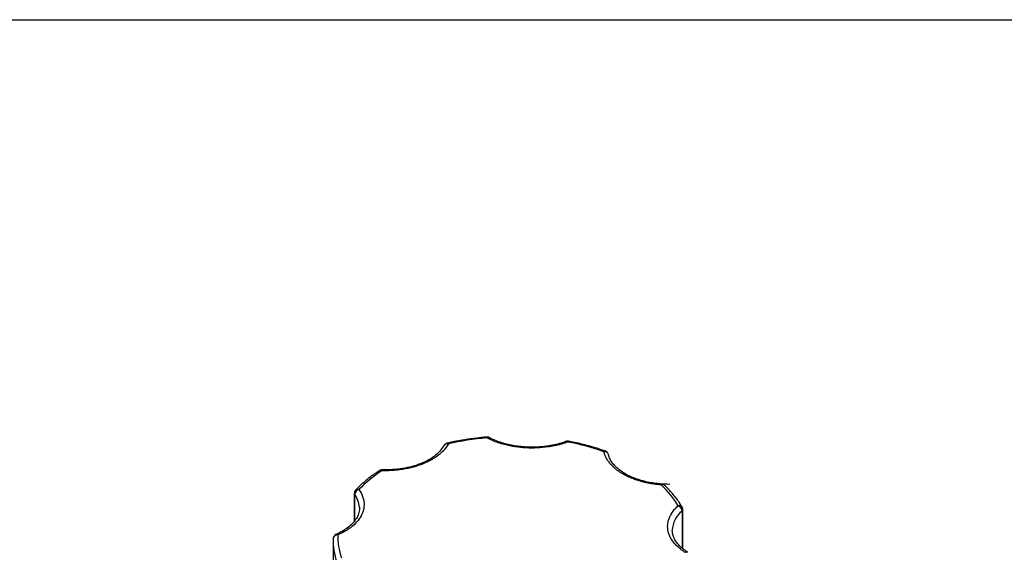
# Model space of a CAD drawing. Header units: inches. Extents: x 0.5 to 21.5, y 0.5 to 16.5.
# Tile 21 of 22: x 16.8 to 18.9, y 15.4 to 16.5. Entities that reach past the tile are written whole.
import ezdxf

# ---------------------------------------------------------------- set-up
doc = ezdxf.new("R2010")
doc.units = ezdxf.units.IN
doc.header["$LTSCALE"] = 2
doc.header["$MEASUREMENT"] = 0
doc.layers.add('TEXT', color=140, linetype='Continuous', lineweight=25)

msp = doc.modelspace()

# ---------------------------------------------------------------- linework, layer by layer
for p, q in [((17.7219, 15.586), (17.7226, 15.587)), ((17.7284, 15.5909), (17.7285, 15.5909)), ((17.8182, 15.6028), (17.8183, 15.6027)), ((17.5826, 15.5319), (17.5824, 15.5318)), ((17.5882, 15.5335), (17.5882, 15.5334)), ((18.1888, 15.5031), (18.1887, 15.5031)), ((17.5287, 15.4829), (17.5287, 15.4232)), ((17.5295, 15.4243), (17.5295, 15.4807)), ((17.5397, 15.4536), (17.5397, 15.4512)), ((18.2326, 15.4451), (18.2326, 15.3655)), ((18.2328, 15.4534), (18.2329, 15.4532)), ((18.2342, 15.3642), (18.2342, 15.4482)), ((18.2117, 15.401), (18.2116, 15.4038)), ((17.4835, 15.3798), (17.4835, 15.0369))]:
    msp.add_line(p, q)
at = {"flags": 128}
for points in [[(17.8135, 15.6021), (17.8132, 15.6031), (17.8129, 15.6037), (17.8127, 15.6039), (17.8126, 15.6039)], [(18.1887, 15.5031), (18.1887, 15.5031), (18.1885, 15.5029), (18.1882, 15.5022), (18.188, 15.5013)]]:
    msp.add_lwpolyline(points, dxfattribs=at)
for centre, radius, start, end in [((17.7286, 15.5812), 0.00836, 76.039, 136.0872), ((17.7283, 15.5884), 0.0025, 21.0899, 85.9846), ((17.8164, 15.5984), 0.00473, 67.8135, 128.1025), ((17.9844, 15.5912), 0.00347, 38.9692, 104.1076), ((17.9893, 15.5928), 0.00227, 98.5788, 165.1718), ((18.0675, 15.5704), 0.00339, 78.9038, 142.4082), ((18.0663, 15.5639), 0.00868, 16.9422, 99.7134), ((17.585, 15.5272), 0.00529, 56.5236, 117.1694), ((17.5921, 15.5319), 0.00425, 158.9823, 184.1214), ((18.1907, 15.4952), 0.00667, 52.1655, 113.9054), ((17.5325, 15.483), 0.00376, 180.9512, 217.4163), ((17.5412, 15.4796), 0.0118, 102.1595, 174.64), ((17.4899, 15.4504), 0.0499, 3.7092, 37.473), ((17.5361, 15.4845), 0.00704, 68.4886, 131.9619), ((18.2672, 15.4016), 0.0556, 128.4143, 177.7103), ((18.2263, 15.4487), 0.00798, 35.6457, 105.3147), ((18.2196, 15.4442), 0.0131, 4.1984, 69.2304), ((18.23, 15.4484), 0.00421, 308.5003, 357.4352), ((17.4926, 15.3849), 0.00905, 83.6784, 173.7116), ((17.4907, 15.391), 0.00406, 45.508, 106.8202), ((17.6156, 15.38), 0.1322, 177.4377, 199.7754), ((18.2423, 15.3519), 0.00523, 62.8041, 123.9036)]:
    msp.add_arc(centre, radius, start, end)
for points, knots in [([(17.7307, 15.5893), (17.7299, 15.5879), (17.7283, 15.5851), (17.7254, 15.5811), (17.7222, 15.5771), (17.7187, 15.5732), (17.7148, 15.5695), (17.7074, 15.5632), (17.6953, 15.555), (17.6767, 15.5461), (17.6558, 15.5391), (17.6359, 15.5348), (17.6182, 15.5325), (17.6031, 15.5315), (17.593, 15.5316), (17.5879, 15.5316)], [0, 0, 0, 0, 0.040712, 0.081199, 0.121575, 0.161957, 0.202462, 0.243205, 0.371568, 0.500042, 0.628406, 0.75688, 0.838051, 0.918781, 1, 1, 1, 1]), ([(17.7227, 15.5871), (17.7171, 15.5793), (17.7058, 15.5638), (17.6733, 15.5462), (17.633, 15.5346), (17.6032, 15.5338), (17.5882, 15.5334)], [0, 0, 0, 0, 0.248652, 0.49815, 0.748574, 1, 1, 1, 1]), ([(17.7284, 15.5908), (17.7276, 15.5906), (17.7255, 15.59), (17.7231, 15.5881), (17.7223, 15.5864), (17.722, 15.5859)], [0, 0, 0, 0, 0.328811, 0.775568, 1, 1, 1, 1]), ([(17.8126, 15.6039), (17.8056, 15.6032), (17.79, 15.6018), (17.7658, 15.5983), (17.7448, 15.5946), (17.7324, 15.5917), (17.7285, 15.5908)], [0, 0, 0, 0, 0.24571, 0.54098, 0.856303, 1, 1, 1, 1]), ([(17.8182, 15.6028), (17.8182, 15.6028), (17.8173, 15.6033), (17.8154, 15.6039), (17.8135, 15.6039), (17.8127, 15.6038)], [0, 0, 0, 0, 0.014305, 0.533611, 1, 1, 1, 1]), ([(17.9871, 15.5933), (17.9849, 15.5926), (17.9806, 15.591), (17.9739, 15.589), (17.967, 15.5871), (17.96, 15.5855), (17.9528, 15.5841), (17.9402, 15.582), (17.9218, 15.5802), (17.8976, 15.5803), (17.8738, 15.5826), (17.8538, 15.5867), (17.8377, 15.5916), (17.825, 15.5964), (17.8173, 15.6002), (17.8135, 15.6021)], [0, 0, 0, 0, 0.040712, 0.081199, 0.121575, 0.161957, 0.202462, 0.243205, 0.371568, 0.500042, 0.628406, 0.75688, 0.838051, 0.918781, 1, 1, 1, 1]), ([(17.9101, 15.5822), (17.9029, 15.5823), (17.8927, 15.5826), (17.878, 15.5843), (17.8658, 15.5863), (17.852, 15.5895), (17.8384, 15.5937), (17.827, 15.5982), (17.8208, 15.6016), (17.8184, 15.6029)], [0, 0, 0, 0, 0.213722, 0.300078, 0.442277, 0.587983, 0.742162, 0.900586, 1, 1, 1, 1]), ([(17.9835, 15.5946), (17.9825, 15.5943), (17.977, 15.592), (17.9658, 15.5889), (17.9518, 15.5858), (17.9386, 15.5838), (17.9251, 15.5824), (17.9155, 15.5823), (17.9101, 15.5822)], [0, 0, 0, 0, 0.045423, 0.266991, 0.475846, 0.627254, 0.794185, 1, 1, 1, 1]), ([(17.989, 15.595), (17.989, 15.595), (17.9879, 15.5954), (17.986, 15.5953), (17.9843, 15.5947), (17.9837, 15.5944)], [0, 0, 0, 0, 0.015764, 0.618748, 1, 1, 1, 1]), ([(18.0679, 15.5735), (18.0632, 15.5752), (18.0491, 15.5804), (18.0244, 15.5872), (18.0027, 15.5925), (17.9907, 15.5946), (17.9889, 15.5949)], [0, 0, 0, 0, 0.192803, 0.568225, 0.93634, 1, 1, 1, 1]), ([(18.1054, 15.5247), (18.1035, 15.5258), (18.0999, 15.528), (18.0949, 15.5314), (18.0902, 15.535), (18.0858, 15.5387), (18.0818, 15.5426), (18.0775, 15.5473), (18.0733, 15.5528), (18.0695, 15.5592), (18.0666, 15.5657), (18.0654, 15.5702), (18.0648, 15.5724)], [0, 0, 0, 0, 0.083729, 0.166966, 0.249962, 0.332971, 0.416246, 0.500037, 0.625413, 0.749962, 0.87454, 1, 1, 1, 1]), ([(18.0734, 15.5693), (18.0727, 15.5703), (18.0716, 15.5718), (18.0696, 15.5731), (18.0685, 15.5734), (18.0681, 15.5736)], [0, 0, 0, 0, 0.54733, 0.799306, 1, 1, 1, 1]), ([(18.0745, 15.5664), (18.0745, 15.5665), (18.0744, 15.5676), (18.0739, 15.5685), (18.0734, 15.5693)], [0, 0, 0, 0, 0.155702, 1, 1, 1, 1]), ([(18.2061, 15.5024), (18.1989, 15.5026), (18.1887, 15.5029), (18.174, 15.5046), (18.1618, 15.5065), (18.148, 15.5098), (18.1344, 15.514), (18.1214, 15.5193), (18.1095, 15.5254), (18.099, 15.5324), (18.0901, 15.54), (18.0829, 15.5482), (18.0777, 15.5568), (18.0749, 15.5631), (18.0746, 15.5666), (18.0746, 15.567)], [0, 0, 0, 0, 0.11045, 0.155078, 0.228566, 0.303865, 0.383544, 0.465417, 0.548665, 0.632788, 0.717735, 0.803918, 0.892554, 0.98615, 1, 1, 1, 1]), ([(17.5827, 15.5317), (17.5783, 15.5289), (17.567, 15.5216), (17.5509, 15.5085), (17.5381, 15.4973), (17.5325, 15.4907), (17.5316, 15.4897)], [0, 0, 0, 0, 0.220276, 0.576498, 0.934713, 1, 1, 1, 1]), ([(17.5882, 15.5333), (17.5876, 15.5334), (17.5859, 15.5335), (17.5838, 15.5329), (17.5827, 15.5319), (17.5825, 15.5318)], [0, 0, 0, 0, 0.285474, 0.876868, 1, 1, 1, 1]), ([(18.188, 15.5013), (18.1854, 15.5015), (18.1802, 15.5019), (18.1726, 15.5029), (18.1651, 15.504), (18.1577, 15.5055), (18.1504, 15.5071), (18.1421, 15.5093), (18.1329, 15.5122), (18.1231, 15.5159), (18.1138, 15.52), (18.1082, 15.5232), (18.1054, 15.5247)], [0, 0, 0, 0, 0.083729, 0.166966, 0.249962, 0.332971, 0.416246, 0.500037, 0.625413, 0.749962, 0.87454, 1, 1, 1, 1]), ([(18.1947, 15.5003), (18.1946, 15.5005), (18.194, 15.5013), (18.1923, 15.5022), (18.1905, 15.503), (18.1891, 15.503), (18.1887, 15.503)], [0, 0, 0, 0, 0.140269, 0.400623, 0.837194, 1, 1, 1, 1]), ([(18.2325, 15.4532), (18.2309, 15.4561), (18.2258, 15.4654), (18.214, 15.4804), (18.2029, 15.4932), (18.1956, 15.4995), (18.1947, 15.5003)], [0, 0, 0, 0, 0.174905, 0.558983, 0.943085, 1, 1, 1, 1]), ([(17.5387, 15.4911), (17.5397, 15.4897), (17.5415, 15.487), (17.5439, 15.4828), (17.5459, 15.4786), (17.5474, 15.4743), (17.5486, 15.47), (17.5499, 15.4625), (17.5498, 15.4517), (17.5455, 15.438), (17.5374, 15.4248), (17.5269, 15.4142), (17.5158, 15.4059), (17.5054, 15.3994), (17.4975, 15.3958), (17.4936, 15.3939)], [0, 0, 0, 0, 0.040712, 0.081199, 0.121575, 0.161957, 0.202462, 0.243205, 0.371568, 0.500042, 0.628406, 0.75688, 0.838051, 0.918781, 1, 1, 1, 1]), ([(17.5315, 15.4897), (17.5313, 15.4896), (17.5302, 15.4887), (17.5291, 15.4863), (17.5288, 15.484), (17.5287, 15.4829)], [0, 0, 0, 0, 0.0879124, 0.5604085, 1, 1, 1, 1]), ([(17.5394, 15.4532), (17.5395, 15.4523), (17.5402, 15.4475), (17.5383, 15.4395), (17.5337, 15.4292), (17.5266, 15.4198), (17.5173, 15.411), (17.5058, 15.4031), (17.4964, 15.3977), (17.4904, 15.3954), (17.4895, 15.395)], [0, 0, 0, 0, 0.04639, 0.229747, 0.386064, 0.53587, 0.682741, 0.828139, 0.972053, 1, 1, 1, 1]), ([(18.2394, 15.3562), (18.2377, 15.3573), (18.2343, 15.3595), (18.2296, 15.3629), (18.2253, 15.3665), (18.2213, 15.3702), (18.2176, 15.3741), (18.2119, 15.3809), (18.2056, 15.391), (18.2015, 15.4048), (18.2014, 15.4187), (18.205, 15.4308), (18.2104, 15.4408), (18.2164, 15.4489), (18.2216, 15.4539), (18.2242, 15.4564)], [0, 0, 0, 0, 0.040712, 0.081199, 0.121575, 0.161957, 0.202462, 0.243205, 0.371568, 0.500042, 0.628406, 0.75688, 0.838051, 0.918781, 1, 1, 1, 1]), ([(18.2342, 15.4482), (18.2342, 15.4483), (18.2344, 15.4491), (18.2339, 15.4509), (18.2332, 15.4525), (18.2329, 15.4532)], [0, 0, 0, 0, 0.028387, 0.504137, 1, 1, 1, 1]), ([(17.4896, 15.3948), (17.4893, 15.3947), (17.4878, 15.3943), (17.4857, 15.3923), (17.484, 15.3892), (17.4834, 15.3868), (17.4836, 15.3856), (17.4836, 15.3856)], [0, 0, 0, 0, 0.076605, 0.39871, 0.704279, 0.998086, 1, 1, 1, 1]), ([(18.2449, 15.3566), (18.2423, 15.3582), (18.236, 15.3622), (18.2281, 15.3691), (18.2209, 15.3773), (18.2156, 15.3859), (18.2125, 15.394), (18.2121, 15.3992), (18.212, 15.4014)], [0, 0, 0, 0, 0.125238, 0.301116, 0.479552, 0.663067, 0.856851, 1, 1, 1, 1])]:
    msp.add_open_spline(points, degree=3, knots=knots)
for points in [[(17.8135, 15.6021), (17.7851, 15.5997), (17.7573, 15.5954), (17.7307, 15.5893)], [(18.0648, 15.5724), (18.0404, 15.5811), (18.0143, 15.5881), (17.9871, 15.5933)], [(17.5879, 15.5316), (17.5689, 15.5192), (17.5524, 15.5056), (17.5387, 15.4911)], [(18.2242, 15.4564), (18.2152, 15.4721), (18.203, 15.4872), (18.188, 15.5013)], [(17.4936, 15.3939), (17.4928, 15.3774), (17.4953, 15.3608), (17.5011, 15.3446)]]:
    msp.add_open_spline(points, degree=3)
at = {"layer": 'TEXT'}
msp.add_line((0.5, 16.5), (21.5, 16.5), dxfattribs=at)

doc.saveas('drawing.dxf')
